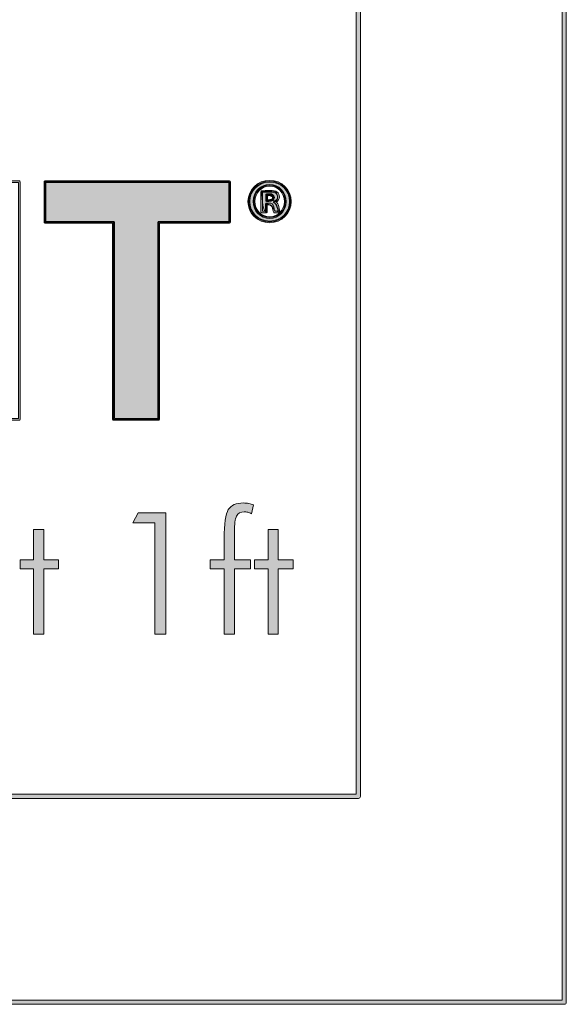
# Model space of a CAD drawing. Header units: inches. Extents: x 0.54 to 10.46, y 0.74 to 7.76.
# Tile 35 of 52: x 10.02 to 10.46, y 0.74 to 1.54. Entities that reach past the tile are written whole.
import ezdxf

# ---------------------------------------------------------------- set-up
doc = ezdxf.new("R2010")
doc.units = ezdxf.units.IN
doc.header["$MEASUREMENT"] = 0
doc.layers.add('BG', color=7, linetype='Continuous')

# ---------------------------------------------------------------- blocks, each defined once
blk = doc.blocks.new('block 2')
at = {"layer": 'BG', "true_color": 0xffffff}
h = blk.add_hatch(color=7, dxfattribs=at)
h.dxf.hatch_style = 2
edge = h.paths.add_edge_path()
edge.add_spline(control_points=[(10.29599, 0.90612), (10.29599, 0.90612), (0.87112, 0.90612), (0.87112, 0.90612), (0.87016, 0.90612), (0.86938, 0.90689), (0.86938, 0.90785), (0.86938, 0.90785), (0.86938, 7.59215), (0.86938, 7.59215), (0.86938, 7.59311), (0.87016, 7.59389), (0.87112, 7.59389), (0.87112, 7.59389), (10.29599, 7.59389), (10.29599, 7.59389), (10.29696, 7.59389), (10.29773, 7.59311), (10.29773, 7.59215), (10.29773, 7.59215), (10.29773, 0.90785), (10.29773, 0.90785), (10.29773, 0.90689), (10.29696, 0.90612), (10.29599, 0.90612)], knot_values=[0, 0, 0, 0, 1, 1, 1, 2, 2, 2, 3, 3, 3, 4, 4, 4, 5, 5, 5, 6, 6, 6, 7, 7, 7, 8, 8, 8, 8], degree=3, periodic=1)
h.paths.add_polyline_path([(0.87286, 0.90959), (10.29426, 0.90959), (10.29426, 7.59042), (0.87286, 7.59042)])
at = {"layer": 'BG', "lineweight": 0}
blk.add_lwpolyline([(0.87286, 0.90959), (10.29426, 0.90959), (10.29426, 7.59042), (0.87286, 7.59042), (0.87286, 0.90959)], dxfattribs=at)
blk.add_open_spline([(10.29599, 0.90612), (10.29599, 0.90612), (0.87112, 0.90612), (0.87112, 0.90612), (0.87016, 0.90612), (0.86938, 0.90689), (0.86938, 0.90785), (0.86938, 0.90785), (0.86938, 7.59215), (0.86938, 7.59215), (0.86938, 7.59311), (0.87016, 7.59389), (0.87112, 7.59389), (0.87112, 7.59389), (10.29599, 7.59389), (10.29599, 7.59389), (10.29696, 7.59389), (10.29773, 7.59311), (10.29773, 7.59215), (10.29773, 7.59215), (10.29773, 0.90785), (10.29773, 0.90785), (10.29773, 0.90689), (10.29696, 0.90612), (10.29599, 0.90612)], degree=3, knots=[0, 0, 0, 0, 1, 1, 1, 2, 2, 2, 3, 3, 3, 4, 4, 4, 5, 5, 5, 6, 6, 6, 7, 7, 7, 8, 8, 8, 8], dxfattribs=at)
blk = doc.blocks.new('block 62')
at = {"layer": 'BG', "true_color": 0xffffff}
h = blk.add_hatch(color=7, dxfattribs=at)
h.dxf.hatch_style = 2
edge = h.paths.add_edge_path()
edge.add_spline(control_points=[(10.46309, 0.739), (10.46309, 0.739), (0.53691, 0.739), (0.53691, 0.739), (0.53595, 0.739), (0.53517, 0.73978), (0.53517, 0.74074), (0.53517, 0.74074), (0.53517, 7.75926), (0.53517, 7.75926), (0.53517, 7.76022), (0.53595, 7.761), (0.53691, 7.761), (0.53691, 7.761), (10.46309, 7.761), (10.46309, 7.761), (10.46406, 7.761), (10.46483, 7.76022), (10.46483, 7.75926), (10.46483, 7.75926), (10.46483, 0.74074), (10.46483, 0.74074), (10.46483, 0.73978), (10.46406, 0.739), (10.46309, 0.739)], knot_values=[0, 0, 0, 0, 1, 1, 1, 2, 2, 2, 3, 3, 3, 4, 4, 4, 5, 5, 5, 6, 6, 6, 7, 7, 7, 8, 8, 8, 8], degree=3, periodic=1)
h.paths.add_polyline_path([(0.53864, 0.74248), (10.46136, 0.74248), (10.46136, 7.75752), (0.53864, 7.75752)])
at = {"layer": 'BG', "lineweight": 0}
blk.add_lwpolyline([(0.53864, 0.74248), (10.46136, 0.74248), (10.46136, 7.75752), (0.53864, 7.75752), (0.53864, 0.74248)], dxfattribs=at)
blk.add_open_spline([(10.46309, 0.739), (10.46309, 0.739), (0.53691, 0.739), (0.53691, 0.739), (0.53595, 0.739), (0.53517, 0.73978), (0.53517, 0.74074), (0.53517, 0.74074), (0.53517, 7.75926), (0.53517, 7.75926), (0.53517, 7.76022), (0.53595, 7.761), (0.53691, 7.761), (0.53691, 7.761), (10.46309, 7.761), (10.46309, 7.761), (10.46406, 7.761), (10.46483, 7.76022), (10.46483, 7.75926), (10.46483, 7.75926), (10.46483, 0.74074), (10.46483, 0.74074), (10.46483, 0.73978), (10.46406, 0.739), (10.46309, 0.739)], degree=3, knots=[0, 0, 0, 0, 1, 1, 1, 2, 2, 2, 3, 3, 3, 4, 4, 4, 5, 5, 5, 6, 6, 6, 7, 7, 7, 8, 8, 8, 8], dxfattribs=at)
blk = doc.blocks.new('block 99')
at = {"layer": 'BG', "true_color": 0xffffff}
h = blk.add_hatch(color=7, dxfattribs=at)
h.dxf.hatch_style = 2
edge = h.paths.add_edge_path()
edge.add_spline(control_points=[(10.02081, 1.21317), (10.02081, 1.21317), (9.98419, 1.21317), (9.98419, 1.21317), (9.98381, 1.21317), (9.98349, 1.21348), (9.98349, 1.21386), (9.98349, 1.21386), (9.98349, 1.29657), (9.98349, 1.29657), (9.98349, 1.29657), (9.89441, 1.29657), (9.89441, 1.29657), (9.89441, 1.29657), (9.89441, 1.21386), (9.89441, 1.21386), (9.89441, 1.21348), (9.8941, 1.21317), (9.89372, 1.21317), (9.89372, 1.21317), (9.8571, 1.21317), (9.8571, 1.21317), (9.85672, 1.21317), (9.8564, 1.21348), (9.8564, 1.21386), (9.8564, 1.21386), (9.8564, 1.40681), (9.8564, 1.40681), (9.8564, 1.40719), (9.85672, 1.4075), (9.8571, 1.4075), (9.8571, 1.4075), (9.89372, 1.4075), (9.89372, 1.4075), (9.8941, 1.4075), (9.89441, 1.40719), (9.89441, 1.40681), (9.89441, 1.40681), (9.89441, 1.32877), (9.89441, 1.32877), (9.89441, 1.32877), (9.98349, 1.32877), (9.98349, 1.32877), (9.98349, 1.32877), (9.98349, 1.40681), (9.98349, 1.40681), (9.98349, 1.40719), (9.98381, 1.4075), (9.98419, 1.4075), (9.98419, 1.4075), (10.02081, 1.4075), (10.02081, 1.4075), (10.02119, 1.4075), (10.0215, 1.40719), (10.0215, 1.40681), (10.0215, 1.40681), (10.0215, 1.21386), (10.0215, 1.21386), (10.0215, 1.21348), (10.02119, 1.21317), (10.02081, 1.21317)], knot_values=[0, 0, 0, 0, 1, 1, 1, 2, 2, 2, 3, 3, 3, 4, 4, 4, 5, 5, 5, 6, 6, 6, 7, 7, 7, 8, 8, 8, 9, 9, 9, 10, 10, 10, 11, 11, 11, 12, 12, 12, 13, 13, 13, 14, 14, 14, 15, 15, 15, 16, 16, 16, 17, 17, 17, 18, 18, 18, 19, 19, 19, 20, 20, 20, 20], degree=3, periodic=1)
edge = h.paths.add_edge_path()
edge.add_spline(control_points=[(9.98488, 1.21455), (9.98488, 1.21455), (10.02011, 1.21455), (10.02011, 1.21455), (10.02011, 1.21455), (10.02011, 1.40612), (10.02011, 1.40612), (10.02011, 1.40612), (9.98488, 1.40612), (9.98488, 1.40612), (9.98488, 1.40612), (9.98488, 1.32807), (9.98488, 1.32807), (9.98488, 1.32769), (9.98456, 1.32738), (9.98419, 1.32738), (9.98419, 1.32738), (9.89372, 1.32738), (9.89372, 1.32738), (9.89334, 1.32738), (9.89303, 1.32769), (9.89303, 1.32807), (9.89303, 1.32807), (9.89303, 1.40612), (9.89303, 1.40612), (9.89303, 1.40612), (9.85779, 1.40612), (9.85779, 1.40612), (9.85779, 1.40612), (9.85779, 1.21455), (9.85779, 1.21455), (9.85779, 1.21455), (9.89303, 1.21455), (9.89303, 1.21455), (9.89303, 1.21455), (9.89303, 1.29726), (9.89303, 1.29726), (9.89303, 1.29764), (9.89334, 1.29795), (9.89372, 1.29795), (9.89372, 1.29795), (9.98419, 1.29795), (9.98419, 1.29795), (9.98456, 1.29795), (9.98488, 1.29764), (9.98488, 1.29726), (9.98488, 1.29726), (9.98488, 1.21455), (9.98488, 1.21455)], knot_values=[0, 0, 0, 0, 1, 1, 1, 2, 2, 2, 3, 3, 3, 4, 4, 4, 5, 5, 5, 6, 6, 6, 7, 7, 7, 8, 8, 8, 9, 9, 9, 10, 10, 10, 11, 11, 11, 12, 12, 12, 13, 13, 13, 14, 14, 14, 15, 15, 15, 16, 16, 16, 16], degree=3, periodic=1)
at = {"layer": 'BG', "lineweight": 0}
for points, knots in [([(10.02081, 1.21317), (10.02081, 1.21317), (9.98419, 1.21317), (9.98419, 1.21317), (9.98381, 1.21317), (9.98349, 1.21348), (9.98349, 1.21386), (9.98349, 1.21386), (9.98349, 1.29657), (9.98349, 1.29657), (9.98349, 1.29657), (9.89441, 1.29657), (9.89441, 1.29657), (9.89441, 1.29657), (9.89441, 1.21386), (9.89441, 1.21386), (9.89441, 1.21348), (9.8941, 1.21317), (9.89372, 1.21317), (9.89372, 1.21317), (9.8571, 1.21317), (9.8571, 1.21317), (9.85672, 1.21317), (9.8564, 1.21348), (9.8564, 1.21386), (9.8564, 1.21386), (9.8564, 1.40681), (9.8564, 1.40681), (9.8564, 1.40719), (9.85672, 1.4075), (9.8571, 1.4075), (9.8571, 1.4075), (9.89372, 1.4075), (9.89372, 1.4075), (9.8941, 1.4075), (9.89441, 1.40719), (9.89441, 1.40681), (9.89441, 1.40681), (9.89441, 1.32877), (9.89441, 1.32877), (9.89441, 1.32877), (9.98349, 1.32877), (9.98349, 1.32877), (9.98349, 1.32877), (9.98349, 1.40681), (9.98349, 1.40681), (9.98349, 1.40719), (9.98381, 1.4075), (9.98419, 1.4075), (9.98419, 1.4075), (10.02081, 1.4075), (10.02081, 1.4075), (10.02119, 1.4075), (10.0215, 1.40719), (10.0215, 1.40681), (10.0215, 1.40681), (10.0215, 1.21386), (10.0215, 1.21386), (10.0215, 1.21348), (10.02119, 1.21317), (10.02081, 1.21317)], [0, 0, 0, 0, 1, 1, 1, 2, 2, 2, 3, 3, 3, 4, 4, 4, 5, 5, 5, 6, 6, 6, 7, 7, 7, 8, 8, 8, 9, 9, 9, 10, 10, 10, 11, 11, 11, 12, 12, 12, 13, 13, 13, 14, 14, 14, 15, 15, 15, 16, 16, 16, 17, 17, 17, 18, 18, 18, 19, 19, 19, 20, 20, 20, 20]), ([(9.98488, 1.21455), (9.98488, 1.21455), (10.02011, 1.21455), (10.02011, 1.21455), (10.02011, 1.21455), (10.02011, 1.40612), (10.02011, 1.40612), (10.02011, 1.40612), (9.98488, 1.40612), (9.98488, 1.40612), (9.98488, 1.40612), (9.98488, 1.32807), (9.98488, 1.32807), (9.98488, 1.32769), (9.98456, 1.32738), (9.98419, 1.32738), (9.98419, 1.32738), (9.89372, 1.32738), (9.89372, 1.32738), (9.89334, 1.32738), (9.89303, 1.32769), (9.89303, 1.32807), (9.89303, 1.32807), (9.89303, 1.40612), (9.89303, 1.40612), (9.89303, 1.40612), (9.85779, 1.40612), (9.85779, 1.40612), (9.85779, 1.40612), (9.85779, 1.21455), (9.85779, 1.21455), (9.85779, 1.21455), (9.89303, 1.21455), (9.89303, 1.21455), (9.89303, 1.21455), (9.89303, 1.29726), (9.89303, 1.29726), (9.89303, 1.29764), (9.89334, 1.29795), (9.89372, 1.29795), (9.89372, 1.29795), (9.98419, 1.29795), (9.98419, 1.29795), (9.98456, 1.29795), (9.98488, 1.29764), (9.98488, 1.29726), (9.98488, 1.29726), (9.98488, 1.21455), (9.98488, 1.21455)], [0, 0, 0, 0, 1, 1, 1, 2, 2, 2, 3, 3, 3, 4, 4, 4, 5, 5, 5, 6, 6, 6, 7, 7, 7, 8, 8, 8, 9, 9, 9, 10, 10, 10, 11, 11, 11, 12, 12, 12, 13, 13, 13, 14, 14, 14, 15, 15, 15, 16, 16, 16, 16])]:
    blk.add_open_spline(points, degree=3, knots=knots, dxfattribs=at)
blk = doc.blocks.new('block 98')
at = {"layer": 'BG'}
blk.add_blockref('block 99', (0, 0), dxfattribs=at)
blk = doc.blocks.new('block 103')
at = {"layer": 'BG', "true_color": 0xffffff}
h = blk.add_hatch(color=7, dxfattribs=at)
h.dxf.hatch_style = 2
edge = h.paths.add_edge_path()
edge.add_spline(control_points=[(10.13383, 1.21317), (10.13383, 1.21317), (10.09721, 1.21317), (10.09721, 1.21317), (10.09683, 1.21317), (10.09652, 1.21348), (10.09652, 1.21386), (10.09652, 1.21386), (10.09652, 1.37332), (10.09652, 1.37332), (10.09652, 1.37332), (10.04152, 1.37332), (10.04152, 1.37332), (10.04114, 1.37332), (10.04083, 1.37363), (10.04083, 1.37401), (10.04083, 1.37401), (10.04083, 1.40681), (10.04083, 1.40681), (10.04083, 1.40719), (10.04114, 1.4075), (10.04152, 1.4075), (10.04152, 1.4075), (10.1915, 1.4075), (10.1915, 1.4075), (10.19188, 1.4075), (10.19219, 1.40719), (10.19219, 1.40681), (10.19219, 1.40681), (10.19219, 1.37401), (10.19219, 1.37401), (10.19219, 1.37363), (10.19188, 1.37332), (10.1915, 1.37332), (10.1915, 1.37332), (10.13452, 1.37332), (10.13452, 1.37332), (10.13452, 1.37332), (10.13452, 1.21386), (10.13452, 1.21386), (10.13452, 1.21348), (10.13421, 1.21317), (10.13383, 1.21317)], knot_values=[0, 0, 0, 0, 1, 1, 1, 2, 2, 2, 3, 3, 3, 4, 4, 4, 5, 5, 5, 6, 6, 6, 7, 7, 7, 8, 8, 8, 9, 9, 9, 10, 10, 10, 11, 11, 11, 12, 12, 12, 13, 13, 13, 14, 14, 14, 14], degree=3, periodic=1)
edge = h.paths.add_edge_path()
edge.add_spline(control_points=[(10.0979, 1.21455), (10.0979, 1.21455), (10.13314, 1.21455), (10.13314, 1.21455), (10.13314, 1.21455), (10.13314, 1.37401), (10.13314, 1.37401), (10.13314, 1.37439), (10.13345, 1.3747), (10.13383, 1.3747), (10.13383, 1.3747), (10.19081, 1.3747), (10.19081, 1.3747), (10.19081, 1.3747), (10.19081, 1.40612), (10.19081, 1.40612), (10.19081, 1.40612), (10.04221, 1.40612), (10.04221, 1.40612), (10.04221, 1.40612), (10.04221, 1.3747), (10.04221, 1.3747), (10.04221, 1.3747), (10.09721, 1.3747), (10.09721, 1.3747), (10.09759, 1.3747), (10.0979, 1.37439), (10.0979, 1.37401), (10.0979, 1.37401), (10.0979, 1.21455), (10.0979, 1.21455)], knot_values=[0, 0, 0, 0, 1, 1, 1, 2, 2, 2, 3, 3, 3, 4, 4, 4, 5, 5, 5, 6, 6, 6, 7, 7, 7, 8, 8, 8, 9, 9, 9, 10, 10, 10, 10], degree=3, periodic=1)
at = {"layer": 'BG', "lineweight": 0}
for points, knots in [([(10.13383, 1.21317), (10.13383, 1.21317), (10.09721, 1.21317), (10.09721, 1.21317), (10.09683, 1.21317), (10.09652, 1.21348), (10.09652, 1.21386), (10.09652, 1.21386), (10.09652, 1.37332), (10.09652, 1.37332), (10.09652, 1.37332), (10.04152, 1.37332), (10.04152, 1.37332), (10.04114, 1.37332), (10.04083, 1.37363), (10.04083, 1.37401), (10.04083, 1.37401), (10.04083, 1.40681), (10.04083, 1.40681), (10.04083, 1.40719), (10.04114, 1.4075), (10.04152, 1.4075), (10.04152, 1.4075), (10.1915, 1.4075), (10.1915, 1.4075), (10.19188, 1.4075), (10.19219, 1.40719), (10.19219, 1.40681), (10.19219, 1.40681), (10.19219, 1.37401), (10.19219, 1.37401), (10.19219, 1.37363), (10.19188, 1.37332), (10.1915, 1.37332), (10.1915, 1.37332), (10.13452, 1.37332), (10.13452, 1.37332), (10.13452, 1.37332), (10.13452, 1.21386), (10.13452, 1.21386), (10.13452, 1.21348), (10.13421, 1.21317), (10.13383, 1.21317)], [0, 0, 0, 0, 1, 1, 1, 2, 2, 2, 3, 3, 3, 4, 4, 4, 5, 5, 5, 6, 6, 6, 7, 7, 7, 8, 8, 8, 9, 9, 9, 10, 10, 10, 11, 11, 11, 12, 12, 12, 13, 13, 13, 14, 14, 14, 14]), ([(10.0979, 1.21455), (10.0979, 1.21455), (10.13314, 1.21455), (10.13314, 1.21455), (10.13314, 1.21455), (10.13314, 1.37401), (10.13314, 1.37401), (10.13314, 1.37439), (10.13345, 1.3747), (10.13383, 1.3747), (10.13383, 1.3747), (10.19081, 1.3747), (10.19081, 1.3747), (10.19081, 1.3747), (10.19081, 1.40612), (10.19081, 1.40612), (10.19081, 1.40612), (10.04221, 1.40612), (10.04221, 1.40612), (10.04221, 1.40612), (10.04221, 1.3747), (10.04221, 1.3747), (10.04221, 1.3747), (10.09721, 1.3747), (10.09721, 1.3747), (10.09759, 1.3747), (10.0979, 1.37439), (10.0979, 1.37401), (10.0979, 1.37401), (10.0979, 1.21455), (10.0979, 1.21455)], [0, 0, 0, 0, 1, 1, 1, 2, 2, 2, 3, 3, 3, 4, 4, 4, 5, 5, 5, 6, 6, 6, 7, 7, 7, 8, 8, 8, 9, 9, 9, 10, 10, 10, 10])]:
    blk.add_open_spline(points, degree=3, knots=knots, dxfattribs=at)
blk = doc.blocks.new('block 102')
at = {"layer": 'BG'}
blk.add_blockref('block 103', (0, 0), dxfattribs=at)
blk = doc.blocks.new('block 105')
at = {"layer": 'BG', "true_color": 0xffffff}
h = blk.add_hatch(color=7, dxfattribs=at)
h.dxf.hatch_style = 2
h.paths.add_polyline_path([(10.13383, 1.37402), (10.13383, 1.21385), (10.09721, 1.21385), (10.09721, 1.37402), (10.04152, 1.37402), (10.04152, 1.40681), (10.1915, 1.40681), (10.1915, 1.37402)])
at = {"layer": 'BG', "lineweight": 0}
blk.add_lwpolyline([(10.13383, 1.37402), (10.13383, 1.21385), (10.09721, 1.21385), (10.09721, 1.37402), (10.04152, 1.37402), (10.04152, 1.40681), (10.1915, 1.40681), (10.1915, 1.37402), (10.13383, 1.37402), (10.13383, 1.37402)], dxfattribs=at)
blk = doc.blocks.new('block 104')
at = {"layer": 'BG'}
blk.add_blockref('block 105', (0, 0), dxfattribs=at)
blk = doc.blocks.new('block 107')
at = {"layer": 'BG', "true_color": 0xffffff}
h = blk.add_hatch(color=7, dxfattribs=at)
h.dxf.hatch_style = 2
edge = h.paths.add_edge_path()
edge.add_spline(control_points=[(10.224, 1.37355), (10.21412, 1.37355), (10.20639, 1.38116), (10.20639, 1.39087), (10.20639, 1.40031), (10.21429, 1.40799), (10.224, 1.40799), (10.23383, 1.40799), (10.24152, 1.40048), (10.24152, 1.39087), (10.24152, 1.38116), (10.23383, 1.37355), (10.224, 1.37355)], knot_values=[0, 0, 0, 0, 1, 1, 1, 2, 2, 2, 3, 3, 3, 4, 4, 4, 4], degree=3, periodic=1)
edge = h.paths.add_edge_path()
edge.add_spline(control_points=[(10.224, 1.40661), (10.21506, 1.40661), (10.20778, 1.39955), (10.20778, 1.39087), (10.20778, 1.38193), (10.2149, 1.37494), (10.224, 1.37494), (10.23305, 1.37494), (10.24014, 1.38193), (10.24014, 1.39087), (10.24014, 1.39969), (10.23305, 1.40661), (10.224, 1.40661)], knot_values=[0, 0, 0, 0, 1, 1, 1, 2, 2, 2, 3, 3, 3, 4, 4, 4, 4], degree=3, periodic=1)
at = {"layer": 'BG', "lineweight": 0}
for points in [[(10.224, 1.37355), (10.21412, 1.37355), (10.20639, 1.38116), (10.20639, 1.39087), (10.20639, 1.40031), (10.21429, 1.40799), (10.224, 1.40799), (10.23383, 1.40799), (10.24152, 1.40048), (10.24152, 1.39087), (10.24152, 1.38116), (10.23383, 1.37355), (10.224, 1.37355)], [(10.224, 1.40661), (10.21506, 1.40661), (10.20778, 1.39955), (10.20778, 1.39087), (10.20778, 1.38193), (10.2149, 1.37494), (10.224, 1.37494), (10.23305, 1.37494), (10.24014, 1.38193), (10.24014, 1.39087), (10.24014, 1.39969), (10.23305, 1.40661), (10.224, 1.40661)]]:
    blk.add_open_spline(points, degree=3, knots=[0, 0, 0, 0, 1, 1, 1, 2, 2, 2, 3, 3, 3, 4, 4, 4, 4], dxfattribs=at)
blk = doc.blocks.new('block 106')
at = {"layer": 'BG'}
blk.add_blockref('block 107', (0, 0), dxfattribs=at)
blk = doc.blocks.new('block 109')
at = {"layer": 'BG', "true_color": 0xffffff}
h = blk.add_hatch(color=7, dxfattribs=at)
h.dxf.hatch_style = 2
edge = h.paths.add_edge_path()
edge.add_spline(control_points=[(10.22411, 1.37705), (10.2164, 1.37705), (10.2106, 1.38299), (10.2106, 1.39087), (10.2106, 1.39862), (10.21648, 1.40468), (10.224, 1.40468), (10.23147, 1.40468), (10.23732, 1.39856), (10.23732, 1.39076), (10.23732, 1.38307), (10.23151, 1.37705), (10.22411, 1.37705)], knot_values=[0, 0, 0, 0, 1, 1, 1, 2, 2, 2, 3, 3, 3, 4, 4, 4, 4], degree=3, periodic=1)
edge = h.paths.add_edge_path()
edge.add_spline(control_points=[(10.224, 1.4033), (10.21726, 1.4033), (10.21198, 1.39784), (10.21198, 1.39087), (10.21198, 1.38378), (10.21719, 1.37843), (10.22411, 1.37843), (10.23085, 1.37843), (10.23593, 1.38374), (10.23593, 1.39076), (10.23593, 1.39791), (10.23081, 1.4033), (10.224, 1.4033)], knot_values=[0, 0, 0, 0, 1, 1, 1, 2, 2, 2, 3, 3, 3, 4, 4, 4, 4], degree=3, periodic=1)
at = {"layer": 'BG', "lineweight": 0}
for points in [[(10.22411, 1.37705), (10.2164, 1.37705), (10.2106, 1.38299), (10.2106, 1.39087), (10.2106, 1.39862), (10.21648, 1.40468), (10.224, 1.40468), (10.23147, 1.40468), (10.23732, 1.39856), (10.23732, 1.39076), (10.23732, 1.38307), (10.23151, 1.37705), (10.22411, 1.37705)], [(10.224, 1.4033), (10.21726, 1.4033), (10.21198, 1.39784), (10.21198, 1.39087), (10.21198, 1.38378), (10.21719, 1.37843), (10.22411, 1.37843), (10.23085, 1.37843), (10.23593, 1.38374), (10.23593, 1.39076), (10.23593, 1.39791), (10.23081, 1.4033), (10.224, 1.4033)]]:
    blk.add_open_spline(points, degree=3, knots=[0, 0, 0, 0, 1, 1, 1, 2, 2, 2, 3, 3, 3, 4, 4, 4, 4], dxfattribs=at)
blk = doc.blocks.new('block 108')
at = {"layer": 'BG'}
blk.add_blockref('block 109', (0, 0), dxfattribs=at)
blk = doc.blocks.new('block 111')
at = {"layer": 'BG', "true_color": 0xffffff}
h = blk.add_hatch(color=7, dxfattribs=at)
h.dxf.hatch_style = 2
edge = h.paths.add_edge_path()
edge.add_spline(control_points=[(10.23201, 1.38155), (10.23201, 1.38155), (10.22791, 1.38155), (10.22791, 1.38155), (10.2277, 1.38155), (10.2275, 1.38165), (10.22736, 1.3818), (10.22686, 1.38242), (10.22659, 1.38351), (10.2262, 1.38503), (10.2262, 1.38503), (10.22593, 1.38608), (10.22593, 1.38608), (10.22571, 1.3874), (10.22518, 1.38817), (10.2232, 1.38817), (10.2232, 1.38817), (10.22209, 1.38817), (10.22209, 1.38817), (10.22209, 1.38817), (10.22209, 1.38225), (10.22209, 1.38225), (10.22209, 1.38187), (10.22177, 1.38155), (10.22139, 1.38155), (10.22139, 1.38155), (10.2176, 1.38155), (10.2176, 1.38155), (10.21722, 1.38155), (10.21691, 1.38187), (10.21691, 1.38225), (10.21691, 1.38225), (10.21691, 1.39867), (10.21691, 1.39867), (10.21691, 1.399), (10.21714, 1.39928), (10.21746, 1.39935), (10.21912, 1.39969), (10.22127, 1.39987), (10.2239, 1.39987), (10.22706, 1.39987), (10.22861, 1.39935), (10.22995, 1.39858), (10.23121, 1.3976), (10.23191, 1.39605), (10.23191, 1.39437), (10.23191, 1.39272), (10.23092, 1.39127), (10.22925, 1.3904), (10.23036, 1.3896), (10.23108, 1.38835), (10.2315, 1.38651), (10.23195, 1.38423), (10.23225, 1.38317), (10.2326, 1.38263), (10.23273, 1.38241), (10.23275, 1.38214), (10.23263, 1.38191), (10.2325, 1.38169), (10.23227, 1.38155), (10.23201, 1.38155)], knot_values=[0, 0, 0, 0, 1, 1, 1, 2, 2, 2, 3, 3, 3, 4, 4, 4, 5, 5, 5, 6, 6, 6, 7, 7, 7, 8, 8, 8, 9, 9, 9, 10, 10, 10, 11, 11, 11, 12, 12, 12, 13, 13, 13, 14, 14, 14, 15, 15, 15, 16, 16, 16, 17, 17, 17, 18, 18, 18, 19, 19, 19, 20, 20, 20, 20], degree=3, periodic=1)
edge = h.paths.add_edge_path()
edge.add_spline(control_points=[(10.22829, 1.38294), (10.22829, 1.38294), (10.23093, 1.38294), (10.23093, 1.38294), (10.23069, 1.38366), (10.23044, 1.38467), (10.23014, 1.38622), (10.2297, 1.38817), (10.22895, 1.38919), (10.22757, 1.38972), (10.22729, 1.38983), (10.22712, 1.39009), (10.22712, 1.39037), (10.22712, 1.39037), (10.22712, 1.39056), (10.22712, 1.39056), (10.22712, 1.39087), (10.22732, 1.39113), (10.22761, 1.39123), (10.22944, 1.39178), (10.23052, 1.39296), (10.23052, 1.39437), (10.23052, 1.39585), (10.22983, 1.39692), (10.22918, 1.39744), (10.22808, 1.39806), (10.22677, 1.39848), (10.2239, 1.39848), (10.2239, 1.39848), (10.2239, 1.39848), (10.2239, 1.39848), (10.22169, 1.39848), (10.21977, 1.39835), (10.21829, 1.3981), (10.21829, 1.3981), (10.21829, 1.38294), (10.21829, 1.38294), (10.21829, 1.38294), (10.2207, 1.38294), (10.2207, 1.38294), (10.2207, 1.38294), (10.2207, 1.38887), (10.2207, 1.38887), (10.2207, 1.38924), (10.22102, 1.38956), (10.22139, 1.38956), (10.22139, 1.38956), (10.2232, 1.38956), (10.2232, 1.38956), (10.22563, 1.38956), (10.22693, 1.38855), (10.22729, 1.38637), (10.22729, 1.38637), (10.22755, 1.38538), (10.22755, 1.38538), (10.2278, 1.38439), (10.22804, 1.38344), (10.22829, 1.38294)], knot_values=[0, 0, 0, 0, 1, 1, 1, 2, 2, 2, 3, 3, 3, 4, 4, 4, 5, 5, 5, 6, 6, 6, 7, 7, 7, 8, 8, 8, 9, 9, 9, 10, 10, 10, 11, 11, 11, 12, 12, 12, 13, 13, 13, 14, 14, 14, 15, 15, 15, 16, 16, 16, 17, 17, 17, 18, 18, 18, 19, 19, 19, 19], degree=3, periodic=1)
at = {"layer": 'BG', "lineweight": 0}
for points, knots in [([(10.23201, 1.38155), (10.23201, 1.38155), (10.22791, 1.38155), (10.22791, 1.38155), (10.2277, 1.38155), (10.2275, 1.38165), (10.22736, 1.3818), (10.22686, 1.38242), (10.22659, 1.38351), (10.2262, 1.38503), (10.2262, 1.38503), (10.22593, 1.38608), (10.22593, 1.38608), (10.22571, 1.3874), (10.22518, 1.38817), (10.2232, 1.38817), (10.2232, 1.38817), (10.22209, 1.38817), (10.22209, 1.38817), (10.22209, 1.38817), (10.22209, 1.38225), (10.22209, 1.38225), (10.22209, 1.38187), (10.22177, 1.38155), (10.22139, 1.38155), (10.22139, 1.38155), (10.2176, 1.38155), (10.2176, 1.38155), (10.21722, 1.38155), (10.21691, 1.38187), (10.21691, 1.38225), (10.21691, 1.38225), (10.21691, 1.39867), (10.21691, 1.39867), (10.21691, 1.399), (10.21714, 1.39928), (10.21746, 1.39935), (10.21912, 1.39969), (10.22127, 1.39987), (10.2239, 1.39987), (10.22706, 1.39987), (10.22861, 1.39935), (10.22995, 1.39858), (10.23121, 1.3976), (10.23191, 1.39605), (10.23191, 1.39437), (10.23191, 1.39272), (10.23092, 1.39127), (10.22925, 1.3904), (10.23036, 1.3896), (10.23108, 1.38835), (10.2315, 1.38651), (10.23195, 1.38423), (10.23225, 1.38317), (10.2326, 1.38263), (10.23273, 1.38241), (10.23275, 1.38214), (10.23263, 1.38191), (10.2325, 1.38169), (10.23227, 1.38155), (10.23201, 1.38155)], [0, 0, 0, 0, 1, 1, 1, 2, 2, 2, 3, 3, 3, 4, 4, 4, 5, 5, 5, 6, 6, 6, 7, 7, 7, 8, 8, 8, 9, 9, 9, 10, 10, 10, 11, 11, 11, 12, 12, 12, 13, 13, 13, 14, 14, 14, 15, 15, 15, 16, 16, 16, 17, 17, 17, 18, 18, 18, 19, 19, 19, 20, 20, 20, 20]), ([(10.22829, 1.38294), (10.22829, 1.38294), (10.23093, 1.38294), (10.23093, 1.38294), (10.23069, 1.38366), (10.23044, 1.38467), (10.23014, 1.38622), (10.2297, 1.38817), (10.22895, 1.38919), (10.22757, 1.38972), (10.22729, 1.38983), (10.22712, 1.39009), (10.22712, 1.39037), (10.22712, 1.39037), (10.22712, 1.39056), (10.22712, 1.39056), (10.22712, 1.39087), (10.22732, 1.39113), (10.22761, 1.39123), (10.22944, 1.39178), (10.23052, 1.39296), (10.23052, 1.39437), (10.23052, 1.39585), (10.22983, 1.39692), (10.22918, 1.39744), (10.22808, 1.39806), (10.22677, 1.39848), (10.2239, 1.39848), (10.2239, 1.39848), (10.2239, 1.39848), (10.2239, 1.39848), (10.22169, 1.39848), (10.21977, 1.39835), (10.21829, 1.3981), (10.21829, 1.3981), (10.21829, 1.38294), (10.21829, 1.38294), (10.21829, 1.38294), (10.2207, 1.38294), (10.2207, 1.38294), (10.2207, 1.38294), (10.2207, 1.38887), (10.2207, 1.38887), (10.2207, 1.38924), (10.22102, 1.38956), (10.22139, 1.38956), (10.22139, 1.38956), (10.2232, 1.38956), (10.2232, 1.38956), (10.22563, 1.38956), (10.22693, 1.38855), (10.22729, 1.38637), (10.22729, 1.38637), (10.22755, 1.38538), (10.22755, 1.38538), (10.2278, 1.38439), (10.22804, 1.38344), (10.22829, 1.38294)], [0, 0, 0, 0, 1, 1, 1, 2, 2, 2, 3, 3, 3, 4, 4, 4, 5, 5, 5, 6, 6, 6, 7, 7, 7, 8, 8, 8, 9, 9, 9, 10, 10, 10, 11, 11, 11, 12, 12, 12, 13, 13, 13, 14, 14, 14, 15, 15, 15, 16, 16, 16, 17, 17, 17, 18, 18, 18, 19, 19, 19, 19])]:
    blk.add_open_spline(points, degree=3, knots=knots, dxfattribs=at)
blk = doc.blocks.new('block 110')
at = {"layer": 'BG'}
blk.add_blockref('block 111', (0, 0), dxfattribs=at)
blk = doc.blocks.new('block 113')
at = {"layer": 'BG', "true_color": 0xffffff}
h = blk.add_hatch(color=7, dxfattribs=at)
h.dxf.hatch_style = 2
edge = h.paths.add_edge_path()
edge.add_spline(control_points=[(10.22331, 1.39087), (10.22331, 1.39087), (10.2215, 1.39087), (10.2215, 1.39087), (10.22112, 1.39087), (10.22081, 1.39118), (10.22081, 1.39156), (10.22081, 1.39156), (10.22081, 1.39627), (10.22081, 1.39627), (10.22081, 1.39658), (10.22102, 1.39685), (10.22131, 1.39694), (10.22186, 1.39708), (10.22267, 1.39717), (10.22361, 1.39717), (10.22624, 1.39717), (10.2278, 1.39597), (10.2278, 1.39396), (10.2278, 1.39203), (10.22611, 1.39087), (10.22331, 1.39087)], knot_values=[0, 0, 0, 0, 1, 1, 1, 2, 2, 2, 3, 3, 3, 4, 4, 4, 5, 5, 5, 6, 6, 6, 7, 7, 7, 7], degree=3, periodic=1)
edge = h.paths.add_edge_path()
edge.add_spline(control_points=[(10.2222, 1.39226), (10.2222, 1.39226), (10.22331, 1.39226), (10.22331, 1.39226), (10.22424, 1.39226), (10.22641, 1.39242), (10.22641, 1.39396), (10.22641, 1.39517), (10.22546, 1.39578), (10.22361, 1.39578), (10.22297, 1.39578), (10.22251, 1.39574), (10.2222, 1.3957), (10.2222, 1.3957), (10.2222, 1.39226), (10.2222, 1.39226)], knot_values=[0, 0, 0, 0, 1, 1, 1, 2, 2, 2, 3, 3, 3, 4, 4, 4, 5, 5, 5, 5], degree=3, periodic=1)
at = {"layer": 'BG', "lineweight": 0}
for points, knots in [([(10.22331, 1.39087), (10.22331, 1.39087), (10.2215, 1.39087), (10.2215, 1.39087), (10.22112, 1.39087), (10.22081, 1.39118), (10.22081, 1.39156), (10.22081, 1.39156), (10.22081, 1.39627), (10.22081, 1.39627), (10.22081, 1.39658), (10.22102, 1.39685), (10.22131, 1.39694), (10.22186, 1.39708), (10.22267, 1.39717), (10.22361, 1.39717), (10.22624, 1.39717), (10.2278, 1.39597), (10.2278, 1.39396), (10.2278, 1.39203), (10.22611, 1.39087), (10.22331, 1.39087)], [0, 0, 0, 0, 1, 1, 1, 2, 2, 2, 3, 3, 3, 4, 4, 4, 5, 5, 5, 6, 6, 6, 7, 7, 7, 7]), ([(10.2222, 1.39226), (10.2222, 1.39226), (10.22331, 1.39226), (10.22331, 1.39226), (10.22424, 1.39226), (10.22641, 1.39242), (10.22641, 1.39396), (10.22641, 1.39517), (10.22546, 1.39578), (10.22361, 1.39578), (10.22297, 1.39578), (10.22251, 1.39574), (10.2222, 1.3957), (10.2222, 1.3957), (10.2222, 1.39226), (10.2222, 1.39226)], [0, 0, 0, 0, 1, 1, 1, 2, 2, 2, 3, 3, 3, 4, 4, 4, 5, 5, 5, 5])]:
    blk.add_open_spline(points, degree=3, knots=knots, dxfattribs=at)
blk = doc.blocks.new('block 112')
at = {"layer": 'BG'}
blk.add_blockref('block 113', (0, 0), dxfattribs=at)
blk = doc.blocks.new('block 115')
at = {"layer": 'BG', "true_color": 0x231f20}
h = blk.add_hatch(color=179, dxfattribs=at)
h.dxf.hatch_style = 2
edge = h.paths.add_edge_path()
edge.add_spline(control_points=[(10.24083, 1.39087), (10.24083, 1.38155), (10.23352, 1.37424), (10.224, 1.37424), (10.21459, 1.37424), (10.20708, 1.38155), (10.20708, 1.39087), (10.20708, 1.39998), (10.21459, 1.40729), (10.224, 1.40729), (10.23352, 1.40729), (10.24083, 1.39998), (10.24083, 1.39087)], knot_values=[0, 0, 0, 0, 1, 1, 1, 2, 2, 2, 3, 3, 3, 4, 4, 4, 4], degree=3, periodic=1)
edge = h.paths.add_edge_path()
edge.add_spline(control_points=[(10.21128, 1.39087), (10.21128, 1.38355), (10.21669, 1.37775), (10.22411, 1.37775), (10.23132, 1.37775), (10.23662, 1.38355), (10.23662, 1.39077), (10.23662, 1.39808), (10.23132, 1.40399), (10.224, 1.40399), (10.21669, 1.40399), (10.21128, 1.39808), (10.21128, 1.39087)], knot_values=[0, 0, 0, 0, 1, 1, 1, 2, 2, 2, 3, 3, 3, 4, 4, 4, 4], degree=3, periodic=1)
edge = h.paths.add_edge_path()
edge.add_spline(control_points=[(10.2214, 1.38225), (10.21759, 1.38225), (10.21759, 1.39868), (10.21759, 1.39868), (10.2191, 1.39898), (10.2212, 1.39918), (10.2239, 1.39918), (10.22701, 1.39918), (10.22841, 1.39868), (10.22961, 1.39798), (10.23122, 1.39257), (10.22981, 1.39117), (10.22781, 1.39057), (10.23132, 1.38386), (10.23162, 1.38285), (10.23202, 1.38225), (10.22741, 1.38285), (10.22711, 1.38436), (10.22661, 1.38626), (10.2232, 1.38886), (10.2214, 1.38886), (10.2214, 1.38886), (10.2214, 1.38886), (10.2214, 1.38225), (10.2214, 1.38225)], knot_values=[0, 0, 0, 0, 1, 1, 1, 2, 2, 2, 3, 3, 3, 4, 4, 4, 5, 5, 5, 6, 6, 6, 7, 7, 7, 8, 8, 8, 8], degree=3, periodic=1)
edge = h.paths.add_edge_path()
edge.add_spline(control_points=[(10.2215, 1.39157), (10.22541, 1.39157), (10.22711, 1.39227), (10.22711, 1.39397), (10.2226, 1.39647), (10.2219, 1.39637), (10.2215, 1.39157)], knot_values=[0, 0, 0, 0, 1, 1, 1, 2, 2, 2, 2], degree=3, periodic=1)
at = {"layer": 'BG', "lineweight": 0}
for points, knots in [([(10.24083, 1.39087), (10.24083, 1.38155), (10.23352, 1.37424), (10.224, 1.37424), (10.21459, 1.37424), (10.20708, 1.38155), (10.20708, 1.39087), (10.20708, 1.39998), (10.21459, 1.40729), (10.224, 1.40729), (10.23352, 1.40729), (10.24083, 1.39998), (10.24083, 1.39087)], [0, 0, 0, 0, 1, 1, 1, 2, 2, 2, 3, 3, 3, 4, 4, 4, 4]), ([(10.21128, 1.39087), (10.21128, 1.38355), (10.21669, 1.37775), (10.22411, 1.37775), (10.23132, 1.37775), (10.23662, 1.38355), (10.23662, 1.39077), (10.23662, 1.39808), (10.23132, 1.40399), (10.224, 1.40399), (10.21669, 1.40399), (10.21128, 1.39808), (10.21128, 1.39087)], [0, 0, 0, 0, 1, 1, 1, 2, 2, 2, 3, 3, 3, 4, 4, 4, 4]), ([(10.2214, 1.38225), (10.21759, 1.38225), (10.21759, 1.39868), (10.21759, 1.39868), (10.2191, 1.39898), (10.2212, 1.39918), (10.2239, 1.39918), (10.22701, 1.39918), (10.22841, 1.39868), (10.22961, 1.39798), (10.23122, 1.39257), (10.22981, 1.39117), (10.22781, 1.39057), (10.23132, 1.38386), (10.23162, 1.38285), (10.23202, 1.38225), (10.22741, 1.38285), (10.22711, 1.38436), (10.22661, 1.38626), (10.2232, 1.38886), (10.2214, 1.38886), (10.2214, 1.38886), (10.2214, 1.38886), (10.2214, 1.38225), (10.2214, 1.38225)], [0, 0, 0, 0, 1, 1, 1, 2, 2, 2, 3, 3, 3, 4, 4, 4, 5, 5, 5, 6, 6, 6, 7, 7, 7, 8, 8, 8, 8]), ([(10.2215, 1.39157), (10.22541, 1.39157), (10.22711, 1.39227), (10.22711, 1.39397), (10.2226, 1.39647), (10.2219, 1.39637), (10.2215, 1.39157)], [0, 0, 0, 0, 1, 1, 1, 2, 2, 2, 2])]:
    blk.add_open_spline(points, degree=3, knots=knots, dxfattribs=at)
blk = doc.blocks.new('block 114')
at = {"layer": 'BG'}
blk.add_blockref('block 115', (0, 0), dxfattribs=at)
blk = doc.blocks.new('block 63')
at = {"layer": 'BG'}
for name in ['block 98', 'block 102', 'block 106', 'block 114', 'block 104', 'block 108', 'block 110', 'block 112']:
    blk.add_blockref(name, (0, 0), dxfattribs=at)
blk = doc.blocks.new('block 116')
at = {"layer": 'BG', "true_color": 0xffffff}
h = blk.add_hatch(color=7, dxfattribs=at)
h.dxf.hatch_style = 2
edge = h.paths.add_edge_path()
edge.add_spline(control_points=[(10.18705, 1.03962), (10.18705, 1.03962), (10.18705, 1.09265), (10.18705, 1.09265), (10.18705, 1.09265), (10.17579, 1.09265), (10.17579, 1.09265), (10.17579, 1.09265), (10.17579, 1.09977), (10.17579, 1.09977), (10.17579, 1.09977), (10.18705, 1.09977), (10.18705, 1.09977), (10.18705, 1.09977), (10.18705, 1.11713), (10.18705, 1.11713), (10.18705, 1.1292), (10.18818, 1.13703), (10.19044, 1.14064), (10.19271, 1.14422), (10.19685, 1.14602), (10.20285, 1.14602), (10.20435, 1.14602), (10.20577, 1.1459), (10.20713, 1.14566), (10.20848, 1.1454), (10.20974, 1.14505), (10.21092, 1.1446), (10.21092, 1.1446), (10.20936, 1.13727), (10.20936, 1.13727), (10.20828, 1.13782), (10.20722, 1.13822), (10.20622, 1.1385), (10.20519, 1.13877), (10.20425, 1.1389), (10.2034, 1.1389), (10.20045, 1.1389), (10.19838, 1.13774), (10.19716, 1.1354), (10.19594, 1.13308), (10.19533, 1.1288), (10.19533, 1.12256), (10.19533, 1.12256), (10.19533, 1.09977), (10.19533, 1.09977), (10.19533, 1.09977), (10.20855, 1.09977), (10.20855, 1.09977), (10.20855, 1.09977), (10.20855, 1.09265), (10.20855, 1.09265), (10.20855, 1.09265), (10.19533, 1.09265), (10.19533, 1.09265), (10.19533, 1.09265), (10.19533, 1.03962), (10.19533, 1.03962), (10.19533, 1.03962), (10.18705, 1.03962), (10.18705, 1.03962)], knot_values=[0, 0, 0, 0, 1, 1, 1, 2, 2, 2, 3, 3, 3, 4, 4, 4, 5, 5, 5, 6, 6, 6, 7, 7, 7, 8, 8, 8, 9, 9, 9, 10, 10, 10, 11, 11, 11, 12, 12, 12, 13, 13, 13, 14, 14, 14, 15, 15, 15, 16, 16, 16, 17, 17, 17, 18, 18, 18, 19, 19, 19, 20, 20, 20, 20], degree=3, periodic=1)
h = blk.add_hatch(color=7, dxfattribs=at)
h.dxf.hatch_style = 2
h.paths.add_polyline_path([(10.1309, 1.03962), (10.1309, 1.12988), (10.113, 1.12988), (10.11727, 1.13795), (10.13965, 1.13795), (10.13965, 1.03962)])
h = blk.add_hatch(color=7, dxfattribs=at)
h.dxf.hatch_style = 2
h.paths.add_polyline_path([(10.03236, 1.09265), (10.02131, 1.09265), (10.02131, 1.09977), (10.03236, 1.09977), (10.03236, 1.12446), (10.04057, 1.12446), (10.04057, 1.09977), (10.05264, 1.09977), (10.05264, 1.09265), (10.04057, 1.09265), (10.04057, 1.03962), (10.03236, 1.03962)])
h = blk.add_hatch(color=7, dxfattribs=at)
h.dxf.hatch_style = 2
h.paths.add_polyline_path([(10.22279, 1.09265), (10.21174, 1.09265), (10.21174, 1.09977), (10.22279, 1.09977), (10.22279, 1.12446), (10.231, 1.12446), (10.231, 1.09977), (10.24307, 1.09977), (10.24307, 1.09265), (10.231, 1.09265), (10.231, 1.03962), (10.22279, 1.03962)])
at = {"layer": 'BG', "lineweight": 0}
for points in [[(10.1309, 1.03962), (10.1309, 1.12988), (10.113, 1.12988), (10.11727, 1.13795), (10.13965, 1.13795), (10.13965, 1.03962), (10.1309, 1.03962)], [(10.03236, 1.09265), (10.02131, 1.09265), (10.02131, 1.09977), (10.03236, 1.09977), (10.03236, 1.12446), (10.04057, 1.12446), (10.04057, 1.09977), (10.05264, 1.09977), (10.05264, 1.09265), (10.04057, 1.09265), (10.04057, 1.03962), (10.03236, 1.03962), (10.03236, 1.09265)], [(10.22279, 1.09265), (10.21174, 1.09265), (10.21174, 1.09977), (10.22279, 1.09977), (10.22279, 1.12446), (10.231, 1.12446), (10.231, 1.09977), (10.24307, 1.09977), (10.24307, 1.09265), (10.231, 1.09265), (10.231, 1.03962), (10.22279, 1.03962), (10.22279, 1.09265)]]:
    blk.add_lwpolyline(points, dxfattribs=at)
blk.add_open_spline([(10.18705, 1.03962), (10.18705, 1.03962), (10.18705, 1.09265), (10.18705, 1.09265), (10.18705, 1.09265), (10.17579, 1.09265), (10.17579, 1.09265), (10.17579, 1.09265), (10.17579, 1.09977), (10.17579, 1.09977), (10.17579, 1.09977), (10.18705, 1.09977), (10.18705, 1.09977), (10.18705, 1.09977), (10.18705, 1.11713), (10.18705, 1.11713), (10.18705, 1.1292), (10.18818, 1.13703), (10.19044, 1.14064), (10.19271, 1.14422), (10.19685, 1.14602), (10.20285, 1.14602), (10.20435, 1.14602), (10.20577, 1.1459), (10.20713, 1.14566), (10.20848, 1.1454), (10.20974, 1.14505), (10.21092, 1.1446), (10.21092, 1.1446), (10.20936, 1.13727), (10.20936, 1.13727), (10.20828, 1.13782), (10.20722, 1.13822), (10.20622, 1.1385), (10.20519, 1.13877), (10.20425, 1.1389), (10.2034, 1.1389), (10.20045, 1.1389), (10.19838, 1.13774), (10.19716, 1.1354), (10.19594, 1.13308), (10.19533, 1.1288), (10.19533, 1.12256), (10.19533, 1.12256), (10.19533, 1.09977), (10.19533, 1.09977), (10.19533, 1.09977), (10.20855, 1.09977), (10.20855, 1.09977), (10.20855, 1.09977), (10.20855, 1.09265), (10.20855, 1.09265), (10.20855, 1.09265), (10.19533, 1.09265), (10.19533, 1.09265), (10.19533, 1.09265), (10.19533, 1.03962), (10.19533, 1.03962), (10.19533, 1.03962), (10.18705, 1.03962), (10.18705, 1.03962)], degree=3, knots=[0, 0, 0, 0, 1, 1, 1, 2, 2, 2, 3, 3, 3, 4, 4, 4, 5, 5, 5, 6, 6, 6, 7, 7, 7, 8, 8, 8, 9, 9, 9, 10, 10, 10, 11, 11, 11, 12, 12, 12, 13, 13, 13, 14, 14, 14, 15, 15, 15, 16, 16, 16, 17, 17, 17, 18, 18, 18, 19, 19, 19, 20, 20, 20, 20], dxfattribs=at)

msp = doc.modelspace()

# ---------------------------------------------------------------- block references
at = {"layer": 'BG'}
for name in ['block 62', 'block 2', 'block 63', 'block 116']:
    msp.add_blockref(name, (0, 0), dxfattribs=at)

doc.saveas('drawing.dxf')
